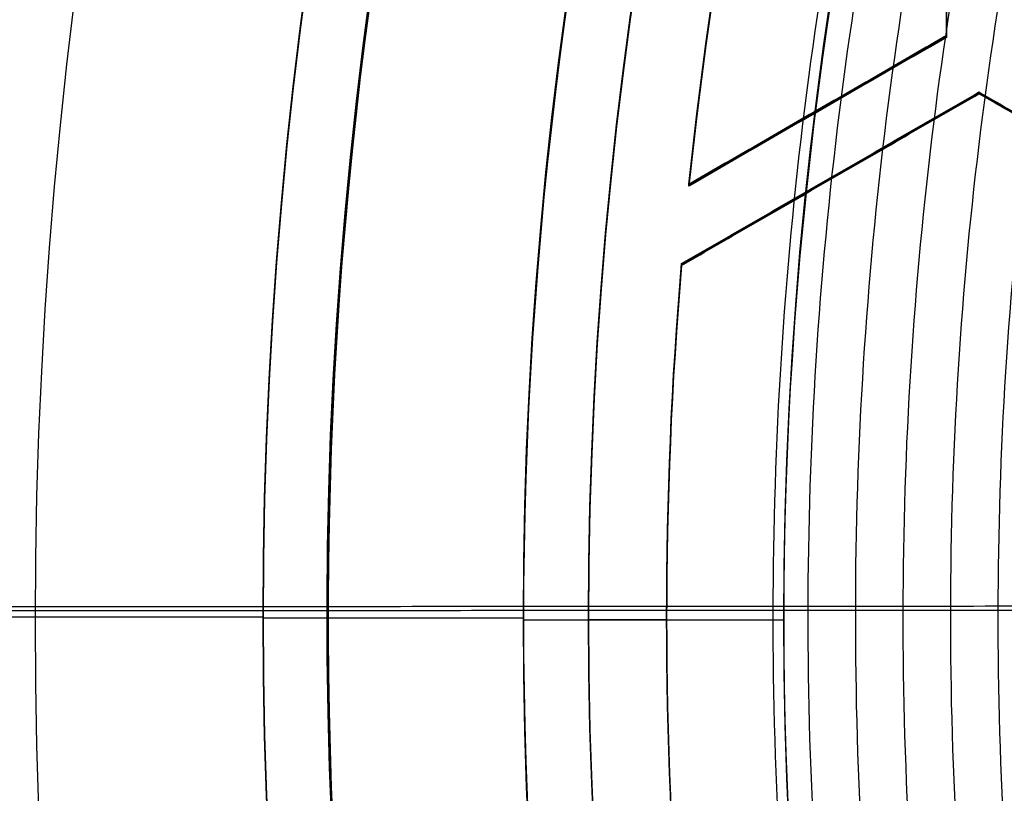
# Model space of a CAD drawing. Header units: millimetres. Extents: x -34.2 to 34.2, y -30.9 to 31.1.
# Tile 23 of 77: x -18.7 to -14.9, y -0.5 to 2.4. Entities that reach past the tile are written whole.
import ezdxf

# ---------------------------------------------------------------- set-up
doc = ezdxf.new("R2010")
doc.units = ezdxf.units.MM
for name, color, linetype, true_color in [('COTAS', 252, 'Continuous', 0x696969), ('IGES level 1', 7, 'Continuous', 0xe5eaed), ('IGES level 14', 7, 'Continuous', 0xffffff), ('IGES level 3', 7, 'Continuous', 0xe5eaed), ('IGES level 5', 7, 'Continuous', 0xe5eaed), ('IGES level 8', 7, 'Continuous', 0xcad1ee)]:
    doc.layers.add(name, color=color, linetype=linetype, true_color=true_color)

# ---------------------------------------------------------------- blocks, each defined once
blk = doc.blocks.new('Kivi_7w')
at = {"layer": 'IGES level 1', "extrusion": (0, 0, -1)}
for centre, radius, start, end in [((-7.99360577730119e-15, 1.77635683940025e-15, 1.399999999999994), 31, 269.9999999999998, 90.00000000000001), ((-7.573064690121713e-29, 2.831068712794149e-15, 0.8499999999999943), 31, 270.0000000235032, 89.99999998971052), ((-7.573064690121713e-29, 2.831068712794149e-15, 0.1500000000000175), 30.85, 270.0000000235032, 89.99999998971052), ((-7.573064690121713e-29, 1.77635683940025e-15), 30.7, 270, 90), ((-7.573064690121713e-29, 2.831068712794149e-15), 25.75, 270, 89.99999999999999), ((-7.573064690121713e-29, 2.831068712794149e-15), 24.25, 270, 89.99999999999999), ((-7.573064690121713e-29, 2.831068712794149e-15, 0.8500000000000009), 23.5, 270.0000000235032, 89.99999998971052)]:
    blk.add_arc(centre, radius, start, end, dxfattribs=at)
at = {"layer": 'IGES level 1'}
for centre, radius, start, end in [((9.992007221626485e-15, 1.77635683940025e-15, -0.2999999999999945), 31, 89.99999999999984, 270), ((7.573064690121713e-29, 2.831068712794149e-15, -1.549999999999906), 30.85, 90.00000002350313, 269.9999999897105), ((7.573064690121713e-29, 1.77635683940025e-15, -1.700000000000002), 30.7, 90.00000000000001, 270), ((7.573064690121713e-29, 1.77635683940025e-15), 25.75, 90.00000000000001, 270), ((7.587855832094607e-29, 1.77635683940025e-15), 24.25, 90.00000000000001, 270), ((6.310887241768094e-29, -1.77635683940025e-15), 23.5, 89.99999999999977, 270), ((7.573064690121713e-29, 1.77635683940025e-15, -1.700000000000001), 23.5, 90.00000000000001, 270)]:
    blk.add_arc(centre, radius, start, end, dxfattribs=at)
at = {"layer": 'IGES level 14', "extrusion": (-9.205336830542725e-34, -0.002279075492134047, -0.9999974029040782)}
blk.add_arc((-7.562773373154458e-29, -0.009800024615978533, -4.67721718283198), 16.5, 270, 90, dxfattribs=at)
at = {"layer": 'IGES level 14', "extrusion": (0, 0.002279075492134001, 0.9999974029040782)}
for radius, start, end in [(16.5, 90.00000002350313, 269.9999999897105), (16.2, 163.8391828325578, 174.0966474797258), (16.2, 175.1808733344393, 184.8191266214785)]:
    blk.add_arc((7.573064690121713e-29, -0.009800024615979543, 3.17721718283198), radius, start, end, dxfattribs=at)
at = {"layer": 'IGES level 14', "extrusion": (1.833778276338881e-35, 0.00227907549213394, 0.9999974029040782)}
blk.add_arc((7.544134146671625e-29, -0.009800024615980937, 1.67721718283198), 16.5, 90.00000000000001, 270, dxfattribs=at)
at = {"layer": 'IGES level 14', "extrusion": (1.833772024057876e-35, 0.00227907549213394, 0.9999974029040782)}
blk.add_arc((7.533618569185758e-29, -0.009800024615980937, 1.67721718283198), 16.5, 90.00000000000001, 270, dxfattribs=at)
at = {"layer": 'IGES level 14', "extrusion": (-3.27947694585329e-15, -0.002279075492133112, -0.9999974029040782)}
blk.add_arc((-5.48204035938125e-09, -0.009800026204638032, -4.677217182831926), 16.20000000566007, 5.90335250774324, 16.16081716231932, dxfattribs=at)
at = {"layer": 'IGES level 14', "extrusion": (1.520559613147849e-15, 0.002279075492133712, 0.9999974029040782)}
blk.add_arc((1.807747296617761e-08, -0.009800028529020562, 1.677217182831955), 16.20000001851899, 163.839182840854, 174.0966474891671, dxfattribs=at)
at = {"layer": 'IGES level 14', "extrusion": (1.518866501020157e-15, -0.002279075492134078, -0.9999974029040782)}
blk.add_arc((4.392958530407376e-08, -0.009800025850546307, -4.677217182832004), 16.19999995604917, 355.1808733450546, 4.819126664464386, dxfattribs=at)
at = {"layer": 'IGES level 14', "extrusion": (1.413976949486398e-15, 0.002279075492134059, 0.9999974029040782)}
blk.add_arc((-9.762005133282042e-09, -0.009800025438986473, 1.677217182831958), 16.19999999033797, 175.1808733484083, 184.8191266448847, dxfattribs=at)
at = {"layer": 'IGES level 14'}
for points in [[(-15.125, 4.258806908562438, 4.667523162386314), (-15.125, 2.23808621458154, 4.672128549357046)], [(-15.125, 2.234667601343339, 3.172132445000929), (-15.125, 4.255388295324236, 3.167527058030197)], [(-15.125, 2.231248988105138, 1.672136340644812), (-15.125, 4.251969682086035, 1.66753095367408)], [(-15.125, 2.23808621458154, 4.672128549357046), (-16.11408817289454, 1.667037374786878, 4.673430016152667)], [(-16.114088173, 1.663618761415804, 3.173433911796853), (-15.125, 2.234667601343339, 3.172132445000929)], [(-15.125, 2.23808621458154, 4.672128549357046), (-15.125, 2.231248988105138, 1.672136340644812)], [(-15.125, 2.231248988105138, 1.672136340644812), (-16.11408817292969, 1.660200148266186, 1.673437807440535)], [(-16.142730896, 1.361826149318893, 4.674125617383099), (-15, 2.021580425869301, 4.672621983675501)], [(-15, 2.0181618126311, 3.172625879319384), (-16.142730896, 1.358407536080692, 3.174129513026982)], [(-16.14273089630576, 1.354988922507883, 1.674133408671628), (-15, 2.014743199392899, 1.672629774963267)], [(-15, 2.014743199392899, 1.672629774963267), (-15, 2.021580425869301, 4.672621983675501)], [(-15, 2.021580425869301, 4.672621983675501), (-13.25, 1.011220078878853, 4.674924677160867)], [(-13.25, 1.007801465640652, 3.17492857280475), (-15, 2.0181618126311, 3.172625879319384)], [(-13.25, 1.004382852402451, 1.674932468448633), (-15, 2.014743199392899, 1.672629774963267)], [(-15.6195440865, 1.952561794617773, 4.672779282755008), (-15.6195440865, 1.945724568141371, 1.672787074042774)], [(-16.11408817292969, 1.660200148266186, 1.673437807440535), (-16.11408817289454, 1.667037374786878, 4.673430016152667)], [(-15.571365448, 1.684866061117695, 1.673381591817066), (-15.571365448, 1.691703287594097, 4.6733738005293)], [(-16.142730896, 1.361826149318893, 4.674125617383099), (-16.14273089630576, 1.354988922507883, 1.674133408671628)], [(-16.2, -0.005977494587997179, 1.677235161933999), (-16.2, 0.0008597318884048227, 4.677227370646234)], [(-16.499999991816, -0.005977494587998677, 1.677235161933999), (-16.200101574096, -0.005977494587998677, 1.677235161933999)]]:
    blk.add_open_spline(points, degree=1, dxfattribs=at)
at = {"layer": 'IGES level 3', "extrusion": (1.101692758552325e-33, -0.002279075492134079, -0.9999974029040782)}
blk.add_arc((-7.628874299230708e-29, -0.009800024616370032, -14.299988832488), 22.5, 270, 90, dxfattribs=at)
at = {"layer": 'IGES level 3', "extrusion": (0, -0.002279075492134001, -0.9999974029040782)}
for centre, radius in [((-7.573064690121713e-29, -0.00980002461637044, -6.299988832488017), 22.49999999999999), ((-7.573064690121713e-29, -0.00980002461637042, -10.299988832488), 20.99999999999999), ((-7.573064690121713e-29, -0.009800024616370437, 0.4500111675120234), 18.625), ((-7.573064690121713e-29, -0.009800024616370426, -5.299988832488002), 17.74999999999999), ((-7.573064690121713e-29, -0.00980002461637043, -1.049988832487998), 15.75)]:
    blk.add_arc(centre, radius, 270.0000000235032, 89.99999998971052, dxfattribs=at)
at = {"layer": 'IGES level 3', "extrusion": (8.609319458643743e-34, 0.002279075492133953, 0.9999974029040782)}
blk.add_arc((7.53376800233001e-29, -0.009800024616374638, -1.700011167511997), 22.5, 90.00000000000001, 270, dxfattribs=at)
at = {"layer": 'IGES level 3', "extrusion": (1.835710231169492e-35, -0.002279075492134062, -0.9999974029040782)}
blk.add_arc((-7.573061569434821e-29, -0.009800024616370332, 1.700011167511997), 22.5, 270, 89.99999999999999, dxfattribs=at)
at = {"layer": 'IGES level 3', "extrusion": (1.005376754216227e-33, 0.002279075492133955, 0.9999974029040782)}
blk.add_arc((7.563374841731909e-29, -0.009800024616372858, -1.700011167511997), 21.5, 90.00000000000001, 270, dxfattribs=at)
at = {"layer": 'IGES level 3', "extrusion": (-5.205727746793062e-33, -0.002279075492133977, -0.9999974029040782)}
blk.add_arc((-7.585342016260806e-29, -0.009800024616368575, -14.299988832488), 21, 270, 90, dxfattribs=at)
at = {"layer": 'IGES level 3', "extrusion": (2.329453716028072e-33, 0.002279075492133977, 0.9999974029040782)}
blk.add_arc((7.57652751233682e-29, -0.009800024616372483, 6.299988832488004), 21, 90.00000000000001, 270, dxfattribs=at)
at = {"layer": 'IGES level 3', "extrusion": (1.83376577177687e-35, 0.002279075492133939, 0.9999974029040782)}
blk.add_arc((7.573053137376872e-29, -0.00980002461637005, 6.299988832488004), 17.75, 90, 270, dxfattribs=at)
at = {"layer": 'IGES level 3', "extrusion": (-1.835350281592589e-33, -0.002279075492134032, -0.9999974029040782)}
blk.add_arc((-7.586699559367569e-29, -0.009800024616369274, -6.299988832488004), 17.75, 270, 90, dxfattribs=at)
at = {"layer": 'IGES level 3', "extrusion": (-4.149966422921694e-34, 0.002279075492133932, 0.9999974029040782)}
blk.add_arc((7.541195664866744e-29, -0.009800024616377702, 4.299988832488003), 17.75, 90.00000000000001, 270, dxfattribs=at)
at = {"layer": 'IGES level 3', "extrusion": (2.570194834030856e-33, 0.00227907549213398, 0.9999974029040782)}
blk.add_arc((7.572730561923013e-29, -0.00980002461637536, 1.299988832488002), 16.75, 89.99999999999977, 270, dxfattribs=at)
at = {"layer": 'IGES level 3', "extrusion": (-1.714979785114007e-33, -0.002279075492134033, -0.9999974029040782)}
blk.add_arc((-7.557536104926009e-29, -0.009800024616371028, -4.299988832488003), 16.75, 270, 90, dxfattribs=at)
at = {"layer": 'IGES level 3', "extrusion": (0, -0.002279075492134, -0.9999974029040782)}
blk.add_arc((-7.573064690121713e-29, -0.009800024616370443, -2.799988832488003), 16.74999999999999, 270.0000000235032, 89.99999998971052, dxfattribs=at)
at = {"layer": 'IGES level 3', "extrusion": (2.353528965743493e-33, 0.002279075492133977, 0.9999974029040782)}
blk.add_arc((7.888420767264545e-29, -0.009800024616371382, 0.7999888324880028), 15.75, 89.99999999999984, 270, dxfattribs=at)
at = {"layer": 'IGES level 3', "extrusion": (4.243116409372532e-35, -0.002279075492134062, -0.9999974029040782)}
blk.add_arc((-7.53362716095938e-29, -0.009800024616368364, -1.299988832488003), 15.75, 270, 90, dxfattribs=at)
at = {"layer": 'IGES level 3'}
for points in [[(-20.999999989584, 0.004558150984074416, 6.299994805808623), (-17.75000001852, 0.004558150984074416, 6.299994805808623)], [(-17.749999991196, -1.953992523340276e-13, 4.300000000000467), (-16.749999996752, -1.953992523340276e-13, 4.300000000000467)], [(-16.749999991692, -0.006837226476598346, 1.300007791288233), (-15.749999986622, -0.006837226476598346, 1.300007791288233)]]:
    blk.add_open_spline(points, degree=1, dxfattribs=at)
at = {"layer": 'IGES level 5', "extrusion": (-3.67087160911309e-16, 0.002279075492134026, 0.9999974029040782)}
blk.add_arc((1.020545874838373e-14, -0.009800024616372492, 27.79998883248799), 25, 90.03400423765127, 270.0340042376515, dxfattribs=at)
at = {"layer": 'IGES level 5', "extrusion": (3.670884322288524e-16, -0.002279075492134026, -0.9999974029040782)}
blk.add_arc((-5.430291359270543e-15, -0.009800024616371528, -14.799988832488), 25, 269.9659957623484, 89.96599576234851, dxfattribs=at)
at = {"layer": 'IGES level 5', "extrusion": (0, -0.002279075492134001, -0.9999974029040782)}
for centre, radius in [((-7.573064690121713e-29, -0.009800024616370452, -21.299988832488), 25), ((-7.573064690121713e-29, -0.009800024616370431, -28.04998883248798), 24.75), ((-7.573064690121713e-29, -0.009800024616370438, -12.299988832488), 21.5), ((-7.573064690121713e-29, -0.009800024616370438, -15.899988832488), 20)]:
    blk.add_arc(centre, radius, 269.9659957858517, 89.96599575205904, dxfattribs=at)
at = {"layer": 'IGES level 5', "extrusion": (0, 0.002279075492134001, 0.9999974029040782)}
blk.add_arc((7.573064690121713e-29, -0.009800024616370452, 14.54998883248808), 24.75000000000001, 90.03400426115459, 270.034004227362, dxfattribs=at)
at = {"layer": 'IGES level 5', "extrusion": (3.6706471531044e-16, -0.002279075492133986, -0.9999974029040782)}
blk.add_arc((-1.039887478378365e-14, -0.009800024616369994, -28.299988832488), 24.5, 269.9659957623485, 89.96599576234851, dxfattribs=at)
at = {"layer": 'IGES level 5', "extrusion": (-3.670653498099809e-16, 0.002279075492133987, 0.9999974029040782)}
blk.add_arc((5.244170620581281e-15, -0.00980002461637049, 14.299988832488), 24.5, 90.03400423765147, 270.0340042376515, dxfattribs=at)
at = {"layer": 'IGES level 5', "extrusion": (3.670926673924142e-16, -0.002279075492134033, -0.9999974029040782)}
blk.add_arc((-5.247873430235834e-15, -0.009800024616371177, -14.299988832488), 21.5, 269.9659957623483, 89.96599576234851, dxfattribs=at)
at = {"layer": 'IGES level 5', "extrusion": (-3.670433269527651e-16, 0.002279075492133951, 0.9999974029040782)}
blk.add_arc((3.780532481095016e-15, -0.00980002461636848, 10.299988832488), 21.5, 90.03400423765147, 270.0340042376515, dxfattribs=at)
at = {"layer": 'IGES level 5', "extrusion": (-3.670335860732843e-16, 0.002279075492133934, 0.9999974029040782)}
blk.add_arc((3.780450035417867e-15, -0.009800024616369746, 10.299988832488), 21.5, 90.03400423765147, 270.0340042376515, dxfattribs=at)
at = {"layer": 'IGES level 5', "extrusion": (3.671096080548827e-16, -0.002279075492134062, -0.9999974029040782)}
blk.add_arc((-7.894942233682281e-15, -0.00980002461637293, -21.499988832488), 20, 269.9659957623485, 89.96599576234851, dxfattribs=at)
at = {"layer": 'IGES level 5', "extrusion": (-3.670564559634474e-16, 0.002279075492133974, 0.9999974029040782)}
blk.add_arc((3.786930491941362e-15, -0.009800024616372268, 10.299988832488), 20, 90.03400423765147, 270.0340042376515, dxfattribs=at)
at = {"layer": 'IGES level 5', "extrusion": (3.671066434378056e-16, -0.002279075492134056, -0.9999974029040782)}
blk.add_arc((-3.781202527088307e-15, -0.009800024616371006, -10.299988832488), 20, 269.9659957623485, 89.96599576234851, dxfattribs=at)
at = {"layer": 'IGES level 5', "extrusion": (3.671049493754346e-16, -0.002279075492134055, -0.9999974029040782)}
blk.add_arc((-7.893250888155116e-15, -0.009800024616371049, -21.499988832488), 14.5, 269.9659957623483, 89.96599576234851, dxfattribs=at)
at = {"layer": 'IGES level 5', "extrusion": (-3.671051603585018e-16, 0.002279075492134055, 0.9999974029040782)}
blk.add_arc((5.872131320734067e-15, -0.009800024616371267, 15.999988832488), 14.5, 90.03400423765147, 270.0340042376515, dxfattribs=at)
at = {"layer": 'IGES level 5', "extrusion": (3.671057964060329e-16, -0.002279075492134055, -0.9999974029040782)}
blk.add_arc((-5.87447439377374e-15, -0.009800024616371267, -15.999988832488), 14.5, 269.9659957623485, 89.96599576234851, dxfattribs=at)
at = {"layer": 'IGES level 5'}
for points in [[(-24.4999956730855, 0.04015744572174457, 28.29997080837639), (-12.99999770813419, 0.04698251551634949, 28.2999552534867)], [(-19.9999964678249, 0.02733041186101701, 21.4999823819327), (-14.49999744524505, 0.03059457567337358, 21.49997494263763)]]:
    blk.add_open_spline(points, degree=1, dxfattribs=at)
at = {"layer": 'IGES level 8', "extrusion": (0, -0.002279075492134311, -0.9999974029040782)}
blk.add_arc((-7.573064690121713e-29, -0.009800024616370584, -5.199988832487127), 17.5, 293.0969845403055, 113.0969845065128, dxfattribs=at)
at = {"layer": 'IGES level 8', "extrusion": (5.852610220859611e-15, 0.002279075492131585, 0.9999974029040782)}
blk.add_arc((-2.797333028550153e-14, -0.0098000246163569, 4.449988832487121), 17.5, 66.90301548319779, 246.9030154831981, dxfattribs=at)
at = {"layer": 'IGES level 8', "extrusion": (5.353701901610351e-16, -0.002279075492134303, -0.9999974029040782)}
blk.add_arc((-1.674203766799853e-10, -0.009800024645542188, -5.949988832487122), 17.50000000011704, 299.6594123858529, 9.884004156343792, dxfattribs=at)
at = {"layer": 'IGES level 8'}
for points, weights in [([(-7.920460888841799, 13.66557978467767, 5.918859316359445), (-24.94236783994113, 3.79715414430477, 5.941350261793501), (-20.08149548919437, -15.2685658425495, 5.984802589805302), (-0.4125494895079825, -15.78257809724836, 5.98597406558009)], [1, 0.514853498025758, 0.514853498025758, 1]), ([(-7.853117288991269, 13.5499527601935, 6.152722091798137), (-24.73029573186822, 3.765433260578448, 6.175021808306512), (-19.91075287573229, -15.13818072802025, 6.218104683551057), (-0.409041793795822, -15.6478226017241, 6.219266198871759)], [1, 0.514853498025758, 0.514853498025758, 1]), ([(-7.761583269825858, 13.39276056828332, 6.457026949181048), (-24.44204543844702, 3.722287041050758, 6.479066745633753), (-19.67867799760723, -14.96099103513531, 6.521647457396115), (-0.4042741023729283, -15.46469264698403, 6.522795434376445)], [1, 0.514853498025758, 0.514853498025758, 1]), ([(-7.67004925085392, 13.2355356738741, 6.74698269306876), (-24.15379514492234, 3.679108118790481, 6.768762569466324), (-19.44660311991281, -14.78383404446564, 6.810841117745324), (-0.3995064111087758, -15.28159539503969, 6.811975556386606)], [1, 0.5148534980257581, 0.5148534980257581, 1]), ([(-7.578515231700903, 13.07828099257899, 7.023868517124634), (-23.86554485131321, 3.635899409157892, 7.04538847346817), (-19.21452824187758, -14.60670684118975, 7.086964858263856), (-0.3947387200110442, -15.09852793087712, 7.088085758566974)], [1, 0.514853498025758, 0.514853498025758, 1]), ([(-7.486981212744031, 12.92099913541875, 7.288830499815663), (-23.57729455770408, 3.592663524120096, 7.31009053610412), (-18.98245336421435, -14.42960681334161, 7.351164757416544), (-0.3899710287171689, -14.91548764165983, 7.352272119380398)], [1, 0.514853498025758, 0.514853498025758, 1])]:
    blk.add_rational_spline(points, weights, degree=3, dxfattribs=at)
blk.add_open_spline([(-16.09723752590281, 6.865376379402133, 4.434353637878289), (16.09723752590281, -6.864692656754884, 4.465645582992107)], degree=1, dxfattribs=at)

msp = doc.modelspace()

# ---------------------------------------------------------------- block references
at = {"layer": 'COTAS'}
msp.add_blockref('Kivi_7w', (-7.573064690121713e-29, 0.136188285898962, 2.023586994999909), dxfattribs=at)

doc.saveas('drawing.dxf')
